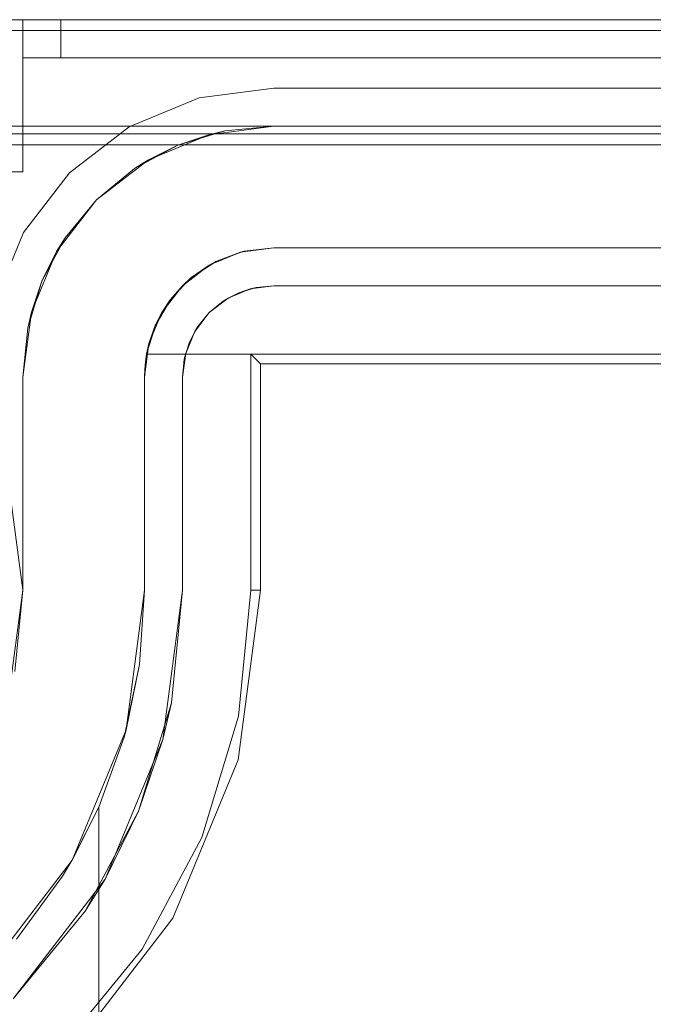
# Model space of a CAD drawing. Extents: x -620 to 300, y 62 to 1112.
# Tile 148 of 200: x 166.778 to 166.908, y 605.067 to 605.269. Entities that reach past the tile are written whole.
import ezdxf

# ---------------------------------------------------------------- set-up
doc = ezdxf.new("R2010")
doc.units = 0
doc.layers.get('0').update_dxf_attribs({"lineweight": 13})

# ---------------------------------------------------------------- blocks, each defined once
blk = doc.blocks.new('Referenz-A06CPVRZL0')
at = {"color": 9, "linetype": 'ByBlock', "lineweight": 13, "ltscale": 0.13, "true_color": 0xc1c9c4}
for p, q in [((168.48922, 605.26889), (166.69234, 605.26889)), ((168.48922, 605.26889), (166.69234, 605.26889)), ((166.77828, 605.26889), (166.77221, 605.26889)), ((166.77221, 605.26889), (166.77828, 605.26889)), ((166.77855, 605.26889), (166.77828, 605.26889)), ((166.77828, 605.26889), (166.77828, 605.26498)), ((166.77828, 605.26108), (166.77828, 605.26889)), ((167.59078, 605.26889), (166.77828, 605.26889)), ((166.77828, 605.26889), (166.77828, 605.26889)), ((166.77828, 605.26889), (166.77828, 605.26498)), ((166.77828, 605.26889), (166.77855, 605.26889)), ((166.77828, 605.26889), (167.59078, 605.26889)), ((166.77828, 605.26108), (166.77828, 605.26889)), ((166.77933, 605.26889), (166.77855, 605.26889)), ((166.77855, 605.26889), (166.77933, 605.26889)), ((166.78057, 605.26889), (166.77933, 605.26889)), ((166.77933, 605.26889), (166.78057, 605.26889)), ((166.78219, 605.26889), (166.78057, 605.26889)), ((166.78057, 605.26889), (166.78219, 605.26889)), ((166.78407, 605.26889), (166.78219, 605.26889)), ((166.78219, 605.26889), (166.78407, 605.26889)), ((166.78609, 605.26889), (166.78407, 605.26889)), ((166.78407, 605.26889), (166.78609, 605.26889)), ((166.78609, 605.26498), (166.78609, 605.26889)), ((168.39547, 605.26889), (166.78609, 605.26889)), ((166.78609, 605.26889), (166.78609, 605.26498)), ((166.78609, 605.26889), (168.39547, 605.26889)), ((166.77828, 605.26498), (166.77828, 605.26108)), ((166.77828, 605.26498), (166.77828, 605.26108)), ((166.78609, 605.26108), (166.78609, 605.26498)), ((166.78609, 605.26498), (166.78609, 605.26108)), ((166.77828, 605.26108), (166.77843, 605.26108)), ((166.77828, 605.23764), (166.77828, 605.26108)), ((166.77828, 605.26108), (167.59078, 605.26108)), ((166.77828, 605.26108), (166.77828, 605.26108)), ((166.77828, 605.26108), (167.59078, 605.26108)), ((166.77828, 605.23764), (166.77828, 605.26108)), ((166.77828, 605.26108), (166.77828, 605.26108)), ((166.77828, 605.26108), (166.77828, 605.26108)), ((166.77828, 605.26108), (166.77828, 605.26108)), ((166.77828, 605.26108), (166.77828, 605.26108)), ((166.77828, 605.26108), (166.77828, 605.26108)), ((166.77843, 605.26108), (166.77828, 605.26108)), ((166.77843, 605.26108), (166.77887, 605.26108)), ((166.77887, 605.26108), (166.77843, 605.26108)), ((166.77887, 605.26108), (166.7796, 605.26108)), ((166.7796, 605.26108), (166.77887, 605.26108)), ((166.7796, 605.26108), (166.78057, 605.26108)), ((166.78057, 605.26108), (166.7796, 605.26108)), ((166.78057, 605.26108), (166.78175, 605.26108)), ((166.78175, 605.26108), (166.78057, 605.26108)), ((166.78175, 605.26108), (166.7831, 605.26108)), ((166.7831, 605.26108), (166.78175, 605.26108)), ((166.7831, 605.26108), (166.78457, 605.26108)), ((166.78457, 605.26108), (166.7831, 605.26108)), ((166.78457, 605.26108), (166.78609, 605.26108)), ((166.78609, 605.26108), (166.78457, 605.26108)), ((166.78609, 605.26108), (168.39547, 605.26108)), ((168.39547, 605.26108), (166.78609, 605.26108)), ((166.69234, 605.24701), (168.48922, 605.24701)), ((166.82984, 605.24701), (166.69234, 605.24701)), ((166.69234, 605.24545), (167.3564, 605.24545)), ((166.81011, 605.24309), (166.81978, 605.24602)), ((166.82984, 605.24701), (166.8165, 605.24526)), ((166.81978, 605.24602), (166.8165, 605.24526)), ((166.81978, 605.24602), (166.82984, 605.24701)), ((166.82984, 605.24701), (166.81978, 605.24602)), ((168.35172, 605.24701), (166.82984, 605.24701)), ((166.82984, 605.24701), (166.82984, 605.24701)), ((166.8165, 605.24526), (166.80406, 605.24011)), ((166.8165, 605.24526), (166.81011, 605.24309)), ((166.8012, 605.23832), (166.81011, 605.24309)), ((166.81011, 605.24309), (166.80406, 605.24011)), ((166.80406, 605.24011), (166.79338, 605.23191)), ((166.80406, 605.24011), (166.8012, 605.23832)), ((166.77221, 605.23764), (166.77828, 605.23764)), ((166.77221, 605.23764), (166.77828, 605.23764)), ((166.77828, 605.23764), (166.77828, 605.23764)), ((166.79338, 605.23191), (166.8012, 605.23832)), ((166.8012, 605.23832), (166.79338, 605.23191)), ((166.79338, 605.23191), (166.78519, 605.22123)), ((166.78697, 605.2241), (166.79338, 605.23191)), ((166.79338, 605.23191), (166.78697, 605.2241)), ((166.7822, 605.21518), (166.78697, 605.2241)), ((166.78697, 605.2241), (166.78519, 605.22123)), ((166.78519, 605.22123), (166.78004, 605.2088)), ((166.78519, 605.22123), (166.7822, 605.21518)), ((166.81656, 605.21845), (166.82297, 605.22111)), ((166.82297, 605.22111), (166.81794, 605.2192)), ((166.82131, 605.22042), (166.82333, 605.22116)), ((166.82297, 605.22111), (166.82984, 605.22201)), ((166.82373, 605.2213), (166.82297, 605.22111)), ((166.82333, 605.22116), (166.82373, 605.2213)), ((166.82984, 605.22201), (166.82373, 605.2213)), ((166.82984, 605.22201), (168.35172, 605.22201)), ((167.38375, 605.22201), (166.82984, 605.22201)), ((166.82984, 605.22201), (166.82984, 605.22201)), ((166.81794, 605.2192), (166.81656, 605.21845)), ((166.81723, 605.21873), (166.81794, 605.2192)), ((166.81794, 605.2192), (166.82131, 605.22042)), ((166.81106, 605.21423), (166.81656, 605.21845)), ((166.81656, 605.21845), (166.8128, 605.21582)), ((166.8128, 605.21582), (166.8151, 605.21734)), ((166.8151, 605.21734), (166.81723, 605.21873)), ((166.77927, 605.20551), (166.7822, 605.21518)), ((166.7822, 605.21518), (166.78004, 605.2088)), ((166.8128, 605.21582), (166.81106, 605.21423)), ((166.81191, 605.21489), (166.8128, 605.21582)), ((166.80684, 605.20873), (166.81106, 605.21423)), ((166.81106, 605.21423), (166.80857, 605.21135)), ((166.81006, 605.21294), (166.81191, 605.21489)), ((166.80857, 605.21135), (166.80684, 605.20873)), ((166.80769, 605.20984), (166.80857, 605.21135)), ((166.80857, 605.21135), (166.81006, 605.21294)), ((166.80632, 605.20749), (166.80769, 605.20984)), ((166.78004, 605.2088), (166.77828, 605.19545)), ((166.78004, 605.2088), (166.77927, 605.20551)), ((166.80419, 605.20233), (166.80684, 605.20873)), ((166.80684, 605.20873), (166.80548, 605.20603)), ((166.80548, 605.20603), (166.80632, 605.20749)), ((166.77828, 605.19545), (166.77927, 605.20551)), ((166.77927, 605.20551), (166.77828, 605.19545)), ((166.80548, 605.20603), (166.8037, 605.20014)), ((166.80548, 605.20603), (166.80419, 605.20233)), ((166.80482, 605.20387), (166.80548, 605.20603)), ((166.80405, 605.20131), (166.80482, 605.20387)), ((166.80328, 605.19545), (166.80419, 605.20233)), ((166.80419, 605.20233), (166.8037, 605.20014)), ((166.8037, 605.20014), (166.80405, 605.20131)), ((166.8037, 605.20014), (166.80347, 605.19858)), ((166.8039, 605.20014), (166.8037, 605.20014)), ((166.8037, 605.20014), (167.38375, 605.20014)), ((166.8037, 605.20014), (166.8037, 605.20014)), ((167.38375, 605.20014), (166.8039, 605.20014)), ((166.80333, 605.19702), (166.80328, 605.19545)), ((166.80347, 605.19858), (166.80333, 605.19702)), ((166.77828, 605.19545), (166.77828, 605.1517)), ((166.77828, 605.1822), (166.77828, 605.19545)), ((166.77828, 605.19545), (166.77828, 605.19545)), ((166.80328, 605.19545), (166.80328, 605.1517)), ((166.80328, 605.1517), (166.80328, 605.19545)), ((166.80328, 605.19545), (166.80328, 605.19545)), ((166.77828, 605.16725), (166.77828, 605.1822)), ((166.77828, 605.1517), (166.77828, 605.16725)), ((166.77828, 605.1517), (166.77535, 605.12946)), ((166.77663, 605.13494), (166.77828, 605.1517)), ((166.77828, 605.1517), (166.77828, 605.1517)), ((166.80328, 605.1517), (166.7995, 605.12299)), ((166.80328, 605.1517), (166.80222, 605.13644)), ((166.80222, 605.13644), (166.80328, 605.1517)), ((166.80328, 605.1517), (166.80328, 605.1517)), ((166.80222, 605.13644), (166.79908, 605.12146)), ((166.7995, 605.12299), (166.80222, 605.13644)), ((166.7995, 605.12299), (166.78842, 605.09623)), ((166.79908, 605.12146), (166.7995, 605.12299)), ((166.79908, 605.12146), (166.7939, 605.10707)), ((166.7939, 605.10707), (166.79908, 605.12146)), ((166.7939, 605.10707), (166.78835, 605.09612)), ((166.78842, 605.09623), (166.7939, 605.10707)), ((166.7939, 605.10707), (166.7939, 604.94076)), ((166.7939, 605.0929), (166.7939, 605.10707)), ((166.7939, 605.10707), (166.7939, 605.10707)), ((166.78842, 605.09623), (166.77079, 605.07326)), ((166.78641, 605.0929), (166.78835, 605.09612)), ((166.78835, 605.09612), (166.78842, 605.09623)), ((166.77696, 605.07996), (166.78641, 605.0929)), ((166.7939, 604.94076), (166.7939, 605.0929))]:
    blk.add_line(p, q, dxfattribs=at)
at = {"color": 251, "linetype": 'ByBlock', "lineweight": 13, "ltscale": 0.13, "true_color": 0x636363}
for p, q in [((168.48922, 605.26889), (166.69234, 605.26889)), ((168.48922, 605.26664), (166.69234, 605.26664)), ((166.82984, 605.25483), (166.81448, 605.2528)), ((166.81448, 605.2528), (166.82984, 605.25483)), ((168.35172, 605.25483), (166.82984, 605.25483)), ((166.82984, 605.25483), (168.35172, 605.25483)), ((166.82984, 605.25483), (166.82984, 605.25483)), ((166.81448, 605.2528), (166.80015, 605.24687)), ((166.80015, 605.24687), (166.81448, 605.2528)), ((166.80015, 605.24687), (166.78786, 605.23744)), ((166.78786, 605.23744), (166.80015, 605.24687)), ((166.69234, 605.2432), (168.48922, 605.2432)), ((166.78786, 605.23744), (166.77842, 605.22514)), ((166.77842, 605.22514), (166.78786, 605.23744)), ((166.77842, 605.22514), (166.77249, 605.21082)), ((166.77249, 605.21082), (166.77842, 605.22514)), ((166.82047, 605.21169), (166.82499, 605.21356)), ((166.82267, 605.21277), (166.82618, 605.21384)), ((166.82499, 605.21356), (166.82267, 605.21277)), ((166.82499, 605.21356), (166.82984, 605.2142)), ((166.82618, 605.21384), (166.82499, 605.21356)), ((166.82984, 605.2142), (166.82618, 605.21384)), ((166.82618, 605.21384), (166.82984, 605.2142)), ((166.82984, 605.2142), (168.35172, 605.2142)), ((168.35172, 605.2142), (166.82984, 605.2142)), ((166.82984, 605.2142), (166.82984, 605.2142)), ((166.81658, 605.20871), (166.82047, 605.21169)), ((166.81943, 605.21104), (166.81658, 605.20871)), ((166.81658, 605.20871), (166.81943, 605.21104)), ((166.81943, 605.21104), (166.82267, 605.21277)), ((166.82047, 605.21169), (166.81943, 605.21104)), ((166.82267, 605.21277), (166.82047, 605.21169)), ((166.8136, 605.20483), (166.81658, 605.20871)), ((166.81658, 605.20871), (166.81425, 605.20587)), ((166.81425, 605.20587), (166.81658, 605.20871)), ((166.81252, 605.20263), (166.81425, 605.20587)), ((166.81425, 605.20587), (166.8136, 605.20483)), ((166.81173, 605.2003), (166.8136, 605.20483)), ((166.8136, 605.20483), (166.81252, 605.20263)), ((166.81145, 605.19911), (166.81252, 605.20263)), ((166.81252, 605.20263), (166.81173, 605.2003)), ((166.81109, 605.19545), (166.81173, 605.2003)), ((166.81145, 605.19911), (166.81109, 605.19545)), ((166.81109, 605.19545), (166.81145, 605.19911)), ((166.81173, 605.2003), (166.81145, 605.19911)), ((166.82515, 605.20014), (168.3564, 605.20014)), ((166.82713, 605.19816), (166.82515, 605.20014)), ((166.82515, 605.1517), (166.82515, 605.20014)), ((166.82713, 605.1517), (166.82713, 605.19816)), ((166.82713, 605.19816), (168.35443, 605.19816)), ((166.81109, 605.1517), (166.81109, 605.19545)), ((166.81109, 605.19545), (166.81109, 605.1517)), ((166.81109, 605.19545), (166.81109, 605.19545)), ((166.77828, 605.1517), (166.77535, 605.17394)), ((166.77535, 605.12946), (166.77828, 605.1517)), ((166.81109, 605.1517), (166.80705, 605.12097)), ((166.80881, 605.12853), (166.81109, 605.1517)), ((166.81109, 605.1517), (166.81109, 605.1517)), ((166.82254, 605.11681), (166.82713, 605.1517)), ((166.8226, 605.12579), (166.82515, 605.1517)), ((166.82713, 605.1517), (166.82515, 605.1517)), ((166.80881, 605.12853), (166.80205, 605.10626)), ((166.80705, 605.12097), (166.80881, 605.12853)), ((166.81505, 605.10088), (166.8226, 605.12579)), ((166.80705, 605.12097), (166.79518, 605.09233)), ((166.80205, 605.10626), (166.80705, 605.12097)), ((166.80907, 605.08431), (166.82254, 605.11681)), ((166.80205, 605.10626), (166.79108, 605.08573)), ((166.79518, 605.09233), (166.80205, 605.10626)), ((166.80277, 605.07791), (166.81505, 605.10088)), ((166.79518, 605.09233), (166.77631, 605.06773)), ((166.79108, 605.08573), (166.79518, 605.09233)), ((166.77631, 605.06773), (166.79108, 605.08573)), ((166.78765, 605.05639), (166.80907, 605.08431)), ((166.78626, 605.05779), (166.80277, 605.07791))]:
    blk.add_line(p, q, dxfattribs=at)

msp = doc.modelspace()

# ---------------------------------------------------------------- block references
at = {"color": 8, "lineweight": 25, "ltscale": 0.25, "true_color": 0x808080}
msp.add_blockref('Referenz-A06CPVRZL0', (0, 0), dxfattribs=at)

doc.saveas('drawing.dxf')
